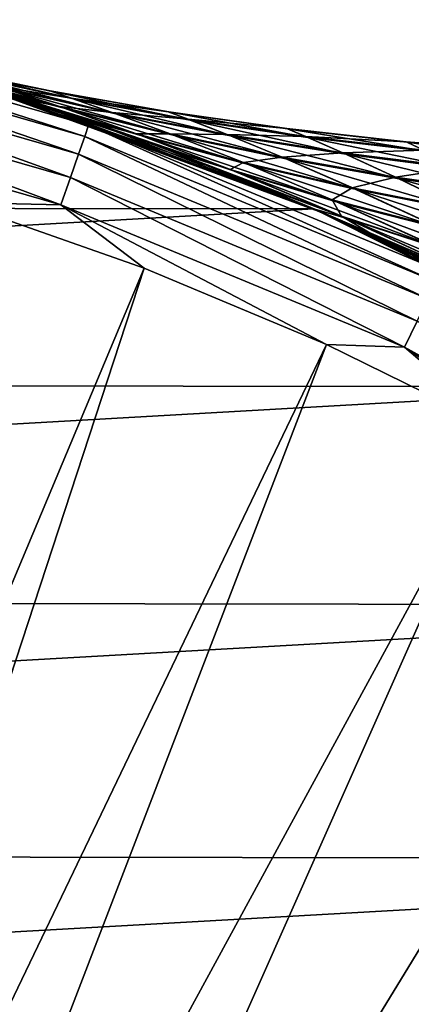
# Model space of a CAD drawing. Header units: metres. Extents: x -22 to 80, y -171 to 22.
# Tile 52 of 77: x 6.97 to 9.55, y 15.4 to 21.91. Entities that reach past the tile are written whole.
import ezdxf

# ---------------------------------------------------------------- set-up
doc = ezdxf.new("R2010")
doc.units = ezdxf.units.M
doc.layers.add('solid_12421142', color=7, linetype='CONTINUOUS')

msp = doc.modelspace()

# ---------------------------------------------------------------- linework, layer by layer
at = {"layer": 'solid_12421142'}
for points in [[(4.983364, 21.833544, 119.609985), (7.396611, 21.138298, 119.609985), (5.000789, 21.909885, 119.418648)], [(5.000789, 21.909885, 119.418648), (7.422473, 21.212212, 119.418648), (6.55256, 21.524729, 119.213844)], [(7.396611, 21.138298, 119.609985), (7.422473, 21.212212, 119.418648), (5.000789, 21.909885, 119.418648)], [(4.95561, 21.711946, 119.774864), (7.355417, 21.020575, 119.774864), (4.983364, 21.833544, 119.609985)], [(7.355417, 21.020575, 119.774864), (7.396611, 21.138298, 119.609985), (4.983364, 21.833544, 119.609985)], [(4.919382, 21.553219, 119.902275), (7.301644, 20.866899, 119.902275), (4.95561, 21.711946, 119.774864)], [(7.301644, 20.866899, 119.902275), (7.355417, 21.020575, 119.774864), (4.95561, 21.711946, 119.774864)], [(7.260005, 21.325052, 63.317345), (6.49938, 21.540846, 63.32476), (6.208177, 21.62657, 64.180061)], [(6.852041, 21.459709, 64.579773), (7.260005, 21.325052, 63.317345), (6.208177, 21.62657, 64.180061)], [(7.173033, 21.437057, 67.279564), (6.397977, 21.598637, 67.261185), (6.392055, 21.600374, 68.634972)], [(7.167456, 21.438908, 68.619202), (6.392055, 21.600374, 68.634972), (6.539481, 21.55648, 69.998901)], [(7.173033, 21.437057, 67.279564), (6.392055, 21.600374, 68.634972), (7.167456, 21.438908, 68.619202)], [(-8.861232, 20.680548), (6.45448, 21.554235), (8.909835, 20.659353)], [(4.919382, 21.553219, 119.902275), (4.877097, 21.367958, 119.983719), (7.238883, 20.68754, 119.983719)], [(4.919382, 21.553219, 119.902275), (7.238883, 20.68754, 119.983719), (7.301644, 20.866899, 119.902275)], [(7.228823, 21.335445, 72.598755), (6.310636, 21.596895, 72.140877), (6.623705, 21.502943, 73.000046)], [(7.228823, 21.335445, 72.598755), (6.826838, 21.46764, 71.328094), (6.310636, 21.596895, 72.140877)], [(7.322495, 21.386707, 65.952644), (6.556293, 21.55142, 65.901115), (6.397977, 21.598637, 67.261185)], [(7.322495, 21.386707, 65.952644), (6.397977, 21.598637, 67.261185), (7.173033, 21.437057, 67.279564)], [(8.328195, 20.901941, 59.693142), (8.909835, 20.659353), (6.45448, 21.554235)], [(7.773275, 21.114597, 60.624874), (8.328195, 20.901941, 59.693142), (6.45448, 21.554235)], [(7.282358, 21.2889, 61.541412), (7.773275, 21.114597, 60.624874), (6.45448, 21.554235)], [(6.857821, 21.429426, 62.444469), (7.282358, 21.2889, 61.541412), (6.45448, 21.554235)], [(7.260005, 21.325052, 63.317345), (6.857821, 21.429426, 62.444469), (6.49938, 21.540846, 63.32476)], [(7.306693, 21.392063, 69.950333), (6.539481, 21.55648, 69.998901), (6.826838, 21.46764, 71.328094)], [(7.167456, 21.438908, 68.619202), (6.539481, 21.55648, 69.998901), (7.306693, 21.392063, 69.950333)], [(7.602204, 21.288948, 64.660789), (6.852041, 21.459709, 64.579773), (6.556293, 21.55142, 65.901115)], [(7.602204, 21.288948, 64.660789), (6.556293, 21.55142, 65.901115), (7.322495, 21.386707, 65.952644)], [(6.55256, 21.524729, 119.213844), (8.998464, 20.622261, 119.213844), (6.623705, 21.502943, 73.000046)], [(7.422473, 21.212212, 119.418648), (8.998464, 20.622261, 119.213844), (6.55256, 21.524729, 119.213844)], [(8.998464, 20.622261, 119.213844), (7.003704, 21.382193, 73.882698), (6.623705, 21.502943, 73.000046)], [(7.228823, 21.335445, 72.598755), (6.623705, 21.502943, 73.000046), (7.003704, 21.382193, 73.882698)], [(7.578581, 21.297249, 71.250526), (6.826838, 21.46764, 71.328094), (7.228823, 21.335445, 72.598755)], [(7.306693, 21.392063, 69.950333), (6.826838, 21.46764, 71.328094), (7.578581, 21.297249, 71.250526)], [(7.98961, 21.145418, 63.422321), (7.260005, 21.325052, 63.317345), (6.852041, 21.459709, 64.579773)], [(7.98961, 21.145418, 63.422321), (6.852041, 21.459709, 64.579773), (7.602204, 21.288948, 64.660789)], [(7.774528, 21.142904, 62.076328), (7.282358, 21.2889, 61.541412), (6.857821, 21.429426, 62.444469)], [(7.260005, 21.325052, 63.317345), (7.774528, 21.142904, 62.076328), (6.857821, 21.429426, 62.444469)], [(7.167456, 21.438908, 68.619202), (7.947603, 21.302135, 68.604401), (7.952848, 21.300171, 67.296844)], [(7.167456, 21.438908, 68.619202), (7.306693, 21.392063, 69.950333), (7.947603, 21.302135, 68.604401)], [(7.173033, 21.437057, 67.279564), (7.167456, 21.438908, 68.619202), (7.952848, 21.300171, 67.296844)], [(7.173033, 21.437057, 67.279564), (7.952848, 21.300171, 67.296844), (8.094133, 21.246567, 66.000999)], [(7.322495, 21.386707, 65.952644), (7.173033, 21.437057, 67.279564), (8.094133, 21.246567, 66.000999)], [(7.238883, 20.68754, 119.983719), (4.877097, 21.367958, 119.983719), (6.554815, 20.700979, 120.013718)], [(8.998464, 20.622261, 119.213844), (7.449664, 21.230932, 74.786942), (7.003704, 21.382193, 73.882698)], [(7.738302, 21.155735, 73.845467), (7.003704, 21.382193, 73.882698), (7.449664, 21.230932, 74.786942)], [(7.738302, 21.155735, 73.845467), (7.228823, 21.335445, 72.598755), (7.003704, 21.382193, 73.882698)], [(7.306693, 21.392063, 69.950333), (8.079299, 21.252218, 69.904793), (7.947603, 21.302135, 68.604401)], [(7.306693, 21.392063, 69.950333), (7.578581, 21.297249, 71.250526), (8.079299, 21.252218, 69.904793)], [(7.322495, 21.386707, 65.952644), (8.094133, 21.246567, 66.000999), (8.35913, 21.142517, 64.736572)], [(7.602204, 21.288948, 64.660789), (7.322495, 21.386707, 65.952644), (8.35913, 21.142517, 64.736572)], [(7.960682, 21.156038, 72.498138), (7.228823, 21.335445, 72.598755), (7.738302, 21.155735, 73.845467)], [(7.578581, 21.297249, 71.250526), (7.228823, 21.335445, 72.598755), (7.960682, 21.156038, 72.498138)], [(8.477856, 20.95314, 62.207455), (7.774528, 21.142904, 62.076328), (7.260005, 21.325052, 63.317345)], [(8.477856, 20.95314, 62.207455), (7.260005, 21.325052, 63.317345), (7.98961, 21.145418, 63.422321)], [(8.398226, 20.903715, 60.835735), (7.773275, 21.114597, 60.624874), (7.282358, 21.2889, 61.541412)], [(7.774528, 21.142904, 62.076328), (8.398226, 20.903715, 60.835735), (7.282358, 21.2889, 61.541412)], [(7.578581, 21.297249, 71.250526), (8.337016, 21.151186, 71.17804), (8.079299, 21.252218, 69.904793)], [(7.578581, 21.297249, 71.250526), (7.960682, 21.156038, 72.498138), (8.337016, 21.151186, 71.17804)], [(7.602204, 21.288948, 64.660789), (8.35913, 21.142517, 64.736572), (8.727921, 20.98975, 63.520035)], [(7.98961, 21.145418, 63.422321), (7.602204, 21.288948, 64.660789), (8.727921, 20.98975, 63.520035)], [(7.947603, 21.302135, 68.604401), (8.731727, 21.190186, 68.590981), (8.736655, 21.188108, 67.3125)], [(7.947603, 21.302135, 68.604401), (8.079299, 21.252218, 69.904793), (8.731727, 21.190186, 68.590981)], [(7.952848, 21.300171, 67.296844), (7.947603, 21.302135, 68.604401), (8.736655, 21.188108, 67.3125)], [(7.952848, 21.300171, 67.296844), (8.736655, 21.188108, 67.3125), (8.870372, 21.131128, 66.044739)], [(8.094133, 21.246567, 66.000999), (7.952848, 21.300171, 67.296844), (8.870372, 21.131128, 66.044739)], [(7.396611, 21.138298, 119.609985), (9.716841, 20.177227, 119.609985), (7.422473, 21.212212, 119.418648)], [(7.422473, 21.212212, 119.418648), (9.750816, 20.24778, 119.418648), (8.998464, 20.622261, 119.213844)], [(9.716841, 20.177227, 119.609985), (9.750816, 20.24778, 119.418648), (7.422473, 21.212212, 119.418648)], [(8.998464, 20.622261, 119.213844), (7.962968, 21.043791, 75.705605), (7.449664, 21.230932, 74.786942)], [(8.357522, 20.919271, 75.090736), (7.449664, 21.230932, 74.786942), (7.962968, 21.043791, 75.705605)], [(8.357522, 20.919271, 75.090736), (7.738302, 21.155735, 73.845467), (7.449664, 21.230932, 74.786942)], [(8.079299, 21.252218, 69.904793), (8.856461, 21.137075, 69.863632), (8.731727, 21.190186, 68.590981)], [(8.079299, 21.252218, 69.904793), (8.337016, 21.151186, 71.17804), (8.856461, 21.137075, 69.863632)], [(8.094133, 21.246567, 66.000999), (8.870372, 21.131128, 66.044739), (9.121846, 21.020542, 64.804771)], [(8.35913, 21.142517, 64.736572), (8.094133, 21.246567, 66.000999), (9.121846, 21.020542, 64.804771)], [(7.960682, 21.156038, 72.498138), (7.738302, 21.155735, 73.845467), (8.444953, 20.965696, 73.720322)], [(8.444953, 20.965696, 73.720322), (7.738302, 21.155735, 73.845467), (8.357522, 20.919271, 75.090736)], [(7.960682, 21.156038, 72.498138), (8.701149, 21.000595, 72.404648), (8.337016, 21.151186, 71.17804)], [(7.960682, 21.156038, 72.498138), (8.444953, 20.965696, 73.720322), (8.701149, 21.000595, 72.404648)], [(7.98961, 21.145418, 63.422321), (8.727921, 20.98975, 63.520035), (9.192411, 20.786865, 62.329319)], [(8.477856, 20.95314, 62.207455), (7.98961, 21.145418, 63.422321), (9.192411, 20.786865, 62.329319)], [(8.337016, 21.151186, 71.17804), (9.10117, 21.029581, 71.112907), (8.856461, 21.137075, 69.863632)], [(8.337016, 21.151186, 71.17804), (8.701149, 21.000595, 72.404648), (9.10117, 21.029581, 71.112907)], [(8.731727, 21.190186, 68.590981), (9.519056, 21.103176, 68.579338), (9.523681, 21.100986, 67.326088)], [(8.731727, 21.190186, 68.590981), (8.856461, 21.137075, 69.863632), (9.519056, 21.103176, 68.579338)], [(8.736655, 21.188108, 67.3125), (8.731727, 21.190186, 68.590981), (9.523681, 21.100986, 67.326088)], [(8.736655, 21.188108, 67.3125), (9.523681, 21.100986, 67.326088), (9.650352, 21.040506, 66.082558)], [(8.870372, 21.131128, 66.044739), (8.736655, 21.188108, 67.3125), (9.650352, 21.040506, 66.082558)], [(7.355417, 21.020575, 119.774864), (9.662725, 20.064856, 119.774864), (7.396611, 21.138298, 119.609985)], [(9.662725, 20.064856, 119.774864), (9.716841, 20.177227, 119.609985), (7.396611, 21.138298, 119.609985)], [(9.137854, 20.593502, 59.57449), (8.328195, 20.901941, 59.693142), (7.773275, 21.114597, 60.624874)], [(8.398226, 20.903715, 60.835735), (9.137854, 20.593502, 59.57449), (7.773275, 21.114597, 60.624874)], [(9.066568, 20.705273, 61.000561), (8.398226, 20.903715, 60.835735), (7.774528, 21.142904, 62.076328)], [(9.066568, 20.705273, 61.000561), (7.774528, 21.142904, 62.076328), (8.477856, 20.95314, 62.207455)], [(8.35913, 21.142517, 64.736572), (9.121846, 21.020542, 64.804771), (9.473769, 20.858173, 63.607227)], [(8.727921, 20.98975, 63.520035), (8.35913, 21.142517, 64.736572), (9.473769, 20.858173, 63.607227)], [(8.856461, 21.137075, 69.863632), (9.637327, 21.046747, 69.828094), (9.519056, 21.103176, 68.579338)], [(8.856461, 21.137075, 69.863632), (9.10117, 21.029581, 71.112907), (9.637327, 21.046747, 69.828094)], [(8.870372, 21.131128, 66.044739), (9.650352, 21.040506, 66.082558), (9.889324, 20.92314, 64.863243)], [(9.121846, 21.020542, 64.804771), (8.870372, 21.131128, 66.044739), (9.889324, 20.92314, 64.863243)], [(9.519056, 21.103176, 68.579338), (10.308815, 21.041185, 68.569778), (10.313144, 21.038883, 67.33725)], [(9.519056, 21.103176, 68.579338), (9.637327, 21.046747, 69.828094), (10.308815, 21.041185, 68.569778)], [(9.523681, 21.100986, 67.326088), (9.519056, 21.103176, 68.579338), (10.313144, 21.038883, 67.33725)], [(9.523681, 21.100986, 67.326088), (10.313144, 21.038883, 67.33725), (10.433176, 20.974779, 66.11348)], [(9.650352, 21.040506, 66.082558), (9.523681, 21.100986, 67.326088), (10.433176, 20.974779, 66.11348)], [(7.301644, 20.866899, 119.902275), (9.592085, 19.918169, 119.902275), (7.355417, 21.020575, 119.774864)], [(9.592085, 19.918169, 119.902275), (9.662725, 20.064856, 119.774864), (7.355417, 21.020575, 119.774864)], [(8.998464, 20.622261, 119.213844), (8.540804, 20.815971, 76.639992), (7.962968, 21.043791, 75.705605)], [(9.093525, 20.612186, 76.356003), (7.962968, 21.043791, 75.705605), (8.540804, 20.815971, 76.639992)], [(9.093525, 20.612186, 76.356003), (8.357522, 20.919271, 75.090736), (7.962968, 21.043791, 75.705605)], [(8.701149, 21.000595, 72.404648), (9.449055, 20.869244, 72.321442), (9.10117, 21.029581, 71.112907)], [(9.10117, 21.029581, 71.112907), (9.870024, 20.932547, 71.05722), (9.637327, 21.046747, 69.828094)], [(9.10117, 21.029581, 71.112907), (9.449055, 20.869244, 72.321442), (9.870024, 20.932547, 71.05722)], [(9.121846, 21.020542, 64.804771), (9.889324, 20.92314, 64.863243), (10.225875, 20.750801, 63.68092)], [(9.473769, 20.858173, 63.607227), (9.121846, 21.020542, 64.804771), (10.225875, 20.750801, 63.68092)], [(8.444953, 20.965696, 73.720322), (8.357522, 20.919271, 75.090736), (9.030532, 20.719732, 74.933624)], [(8.444953, 20.965696, 73.720322), (9.162708, 20.799139, 73.604301), (8.701149, 21.000595, 72.404648)], [(8.444953, 20.965696, 73.720322), (9.030532, 20.719732, 74.933624), (9.162708, 20.799139, 73.604301)], [(8.477856, 20.95314, 62.207455), (9.192411, 20.786865, 62.329319), (9.749187, 20.52972, 61.154179)], [(9.066568, 20.705273, 61.000561), (8.477856, 20.95314, 62.207455), (9.749187, 20.52972, 61.154179)], [(8.701149, 21.000595, 72.404648), (9.162708, 20.799139, 73.604301), (9.449055, 20.869244, 72.321442)], [(8.727921, 20.98975, 63.520035), (9.473769, 20.858173, 63.607227), (9.916769, 20.644197, 62.437778)], [(9.192411, 20.786865, 62.329319), (8.727921, 20.98975, 63.520035), (9.916769, 20.644197, 62.437778)], [(8.328195, 20.901941, 59.693142), (8.915789, 20.658138, 58.791866), (8.909835, 20.659353)], [(9.137854, 20.593502, 59.57449), (8.915789, 20.658138, 58.791866), (8.328195, 20.901941, 59.693142)], [(9.030532, 20.719732, 74.933624), (8.357522, 20.919271, 75.090736), (9.093525, 20.612186, 76.356003)], [(9.759564, 20.390831, 59.783634), (9.137854, 20.593502, 59.57449), (8.398226, 20.903715, 60.835735)], [(9.759564, 20.390831, 59.783634), (8.398226, 20.903715, 60.835735), (9.066568, 20.705273, 61.000561)], [(9.449055, 20.869244, 72.321442), (10.203135, 20.762096, 72.25145), (9.870024, 20.932547, 71.05722)], [(7.301644, 20.866899, 119.902275), (7.238883, 20.68754, 119.983719), (9.509636, 19.746962, 119.983719)], [(7.301644, 20.866899, 119.902275), (9.509636, 19.746962, 119.983719), (9.592085, 19.918169, 119.902275)], [(9.162708, 20.799139, 73.604301), (9.890142, 20.656193, 73.501457), (9.449055, 20.869244, 72.321442)], [(9.449055, 20.869244, 72.321442), (9.890142, 20.656193, 73.501457), (10.203135, 20.762096, 72.25145)], [(9.473769, 20.858173, 63.607227), (10.225875, 20.750801, 63.68092), (10.649324, 20.525248, 62.529034)], [(9.916769, 20.644197, 62.437778), (9.473769, 20.858173, 63.607227), (10.649324, 20.525248, 62.529034)], [(8.998464, 20.622261, 119.213844), (9.308617, 20.484133, 77.771217), (8.540804, 20.815971, 76.639992)], [(9.093525, 20.612186, 76.356003), (8.540804, 20.815971, 76.639992), (9.308617, 20.484133, 77.771217)], [(9.030532, 20.719732, 74.933624), (9.717672, 20.543081, 74.787582), (9.162708, 20.799139, 73.604301)], [(9.162708, 20.799139, 73.604301), (9.717672, 20.543081, 74.787582), (9.890142, 20.656193, 73.501457)], [(9.192411, 20.786865, 62.329319), (9.916769, 20.644197, 62.437778), (10.44434, 20.377178, 61.291565)], [(9.749187, 20.52972, 61.154179), (9.192411, 20.786865, 62.329319), (10.44434, 20.377178, 61.291565)], [(3.934258, 11.069942, 120.187675), (7.788332, 20.26914, 120.013718), (6.554815, 20.700979, 120.013718)], [(7.238883, 20.68754, 119.983719), (6.554815, 20.700979, 120.013718), (7.788332, 20.26914, 120.013718)], [(9.030532, 20.719732, 74.933624), (9.093525, 20.612186, 76.356003), (9.720995, 20.407614, 76.155495)], [(9.030532, 20.719732, 74.933624), (9.720995, 20.407614, 76.155495), (9.717672, 20.543081, 74.787582)], [(9.066568, 20.705273, 61.000561), (9.749187, 20.52972, 61.154179), (10.39906, 20.210344, 59.979671)], [(9.759564, 20.390831, 59.783634), (9.066568, 20.705273, 61.000561), (10.39906, 20.210344, 59.979671)], [(-11.197533, 19.515715), (-8.861232, 20.680548), (8.909835, 20.659353)], [(-11.197533, 19.515715), (8.909835, 20.659353), (11.252254, 19.484221)], [(7.238883, 20.68754, 119.983719), (7.788332, 20.26914, 120.013718), (8.993634, 19.763874, 120.013718)], [(9.509636, 19.746962, 119.983719), (7.238883, 20.68754, 119.983719), (8.993634, 19.763874, 120.013718)], [(10.987008, 19.635061, 56.058823), (11.252254, 19.484221), (8.909835, 20.659353)], [(10.256187, 20.026497, 56.965862), (10.987008, 19.635061, 56.058823), (8.909835, 20.659353)], [(9.557039, 20.369413, 57.885719), (10.256187, 20.026497, 56.965862), (8.909835, 20.659353)], [(8.915789, 20.658138, 58.791866), (9.557039, 20.369413, 57.885719), (8.909835, 20.659353)], [(9.98982, 20.197393, 58.293827), (9.557039, 20.369413, 57.885719), (8.915789, 20.658138, 58.791866)], [(9.137854, 20.593502, 59.57449), (9.98982, 20.197393, 58.293827), (8.915789, 20.658138, 58.791866)], [(8.998464, 20.622261, 119.213844), (11.323555, 19.442919, 119.213844), (9.308617, 20.484133, 77.771217)], [(9.750816, 20.24778, 119.418648), (11.323555, 19.442919, 119.213844), (8.998464, 20.622261, 119.213844)], [(9.943276, 20.219309, 77.641365), (9.093525, 20.612186, 76.356003), (9.308617, 20.484133, 77.771217)], [(9.720995, 20.407614, 76.155495), (9.093525, 20.612186, 76.356003), (9.943276, 20.219309, 77.641365)], [(10.554668, 19.995939, 58.553051), (9.98982, 20.197393, 58.293827), (9.137854, 20.593502, 59.57449)], [(10.554668, 19.995939, 58.553051), (9.137854, 20.593502, 59.57449), (9.759564, 20.390831, 59.783634)], [(11.323555, 19.442919, 119.213844), (10.123363, 20.093967, 78.865105), (9.308617, 20.484133, 77.771217)], [(9.943276, 20.219309, 77.641365), (9.308617, 20.484133, 77.771217), (10.123363, 20.093967, 78.865105)], [(3.934258, 11.069942, 120.187675), (4.680526, 10.775653, 120.187675), (7.788332, 20.26914, 120.013718)], [(4.680526, 10.775653, 120.187675), (8.993634, 19.763874, 120.013718), (7.788332, 20.26914, 120.013718)], [(9.592085, 19.918169, 119.902275), (9.509636, 19.746962, 119.983719), (11.6608, 18.558056, 119.983719)], [(4.680526, 10.775653, 120.187675), (5.404972, 10.431122, 120.187675), (8.993634, 19.763874, 120.013718)], [(5.404972, 10.431122, 120.187675), (10.166355, 19.18701, 120.013718), (8.993634, 19.763874, 120.013718)], [(9.509636, 19.746962, 119.983719), (8.993634, 19.763874, 120.013718), (10.166355, 19.18701, 120.013718)], [(9.509636, 19.746962, 119.983719), (10.166355, 19.18701, 120.013718), (11.302248, 18.54064, 120.013718)], [(11.6608, 18.558056, 119.983719), (9.509636, 19.746962, 119.983719), (11.302248, 18.54064, 120.013718)], [(-13.386173, 18.08292), (-11.197533, 19.515715), (11.252254, 19.484221)], [(-13.386173, 18.08292), (11.252254, 19.484221), (13.442631, 18.040722)], [(5.404972, 10.431122, 120.187675), (6.104216, 10.037956, 120.187675), (10.166355, 19.18701, 120.013718)], [(6.104216, 10.037956, 120.187675), (11.302248, 18.54064, 120.013718), (10.166355, 19.18701, 120.013718)], [(6.104216, 10.037956, 120.187675), (6.775, 9.597989, 120.187675), (11.302248, 18.54064, 120.013718)], [(6.775, 9.597989, 120.187675), (12.397198, 17.827105, 120.013718), (11.302248, 18.54064, 120.013718)], [(-15.390841, 16.412615), (-13.386173, 18.08292), (13.442631, 18.040722)], [(-15.390841, 16.412615), (13.442631, 18.040722), (15.444665, 16.362181)], [(6.775, 9.597989, 120.187675), (13.447237, 17.048986, 120.013718), (12.397198, 17.827105, 120.013718)], [(6.775, 9.597989, 120.187675), (7.414196, 9.113272, 120.187675), (13.447237, 17.048986, 120.013718)], [(7.414196, 9.113272, 120.187675), (14.448562, 16.209108, 120.013718), (13.447237, 17.048986, 120.013718)], [(-17.187214, 14.520933), (-15.390841, 16.412615), (15.444665, 16.362181)], [(-17.187214, 14.520933), (15.444665, 16.362181), (17.232891, 14.46664)], [(7.414196, 9.113272, 120.187675), (8.018824, 8.586063, 120.187675), (14.448562, 16.209108, 120.013718)], [(8.018824, 8.586063, 120.187675), (15.397545, 15.310511, 120.013718), (14.448562, 16.209108, 120.013718)]]:
    msp.add_3dface(points, dxfattribs=at)

doc.saveas('drawing.dxf')
